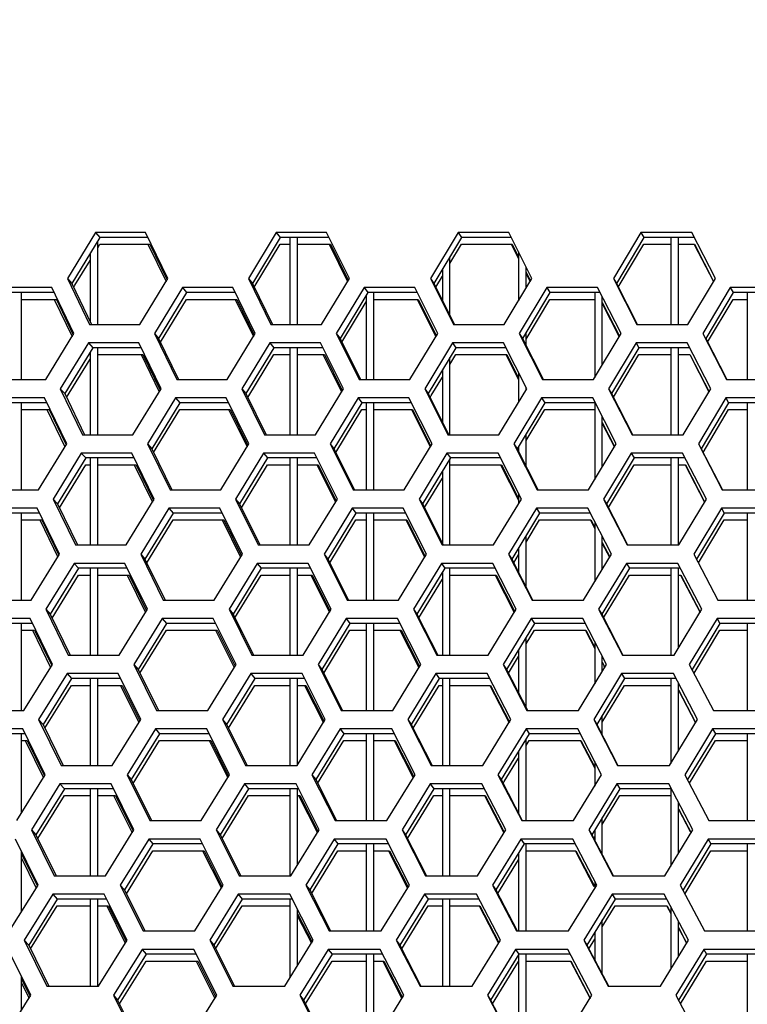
# Model space of a CAD drawing. Header units: millimetres. Extents: x 0 to 420, y 0 to 297.
# Tile 53 of 256: x 114.91 to 118.73, y 90.13 to 95.31. Entities that reach past the tile are written whole.
import ezdxf

# ---------------------------------------------------------------- set-up
doc = ezdxf.new("R2010")
doc.units = ezdxf.units.MM
doc.header["$LTSCALE"] = 23.1
doc.layers.get('0').update_dxf_attribs({"linetype": 'CONTINUOUS'})
doc.layers.add('DIM_PILOTEES', color=7, linetype='CONTINUOUS')
doc.styles.add('TEXTSTYLE_5', font='txt', dxfattribs={"width": 1.142857})
doc.dimstyles.new('DIMSTYLE_4', dxfattribs={"dimtxt": 2.5, "dimasz": 0.1875, "dimexe": 0.125, "dimexo": 0.0625, "dimgap": 1.25, "dimtad": 0, "dimtih": 1, "dimtoh": 1, "dimdsep": 46, "dimtxsty": 'TEXTSTYLE_5', "dimblk": '_FILLED', "dimblk1": '_FILLED', "dimblk2": '_FILLED', "dimcen": 0.09, "dimazin": 2, "dimtfac": 1, "dimtofl": 0, "dimtmove": 0, "dimatfit": 3, "dimldrblk": '_FILLED', "dimfxl": 1, "dimtolj": 1, "dimarcsym": 0})

# ---------------------------------------------------------------- blocks, each defined once
blk = doc.blocks.new('_FILLED')
at = {"color": 0, "linetype": 'BYBLOCK'}
blk.add_solid([(0, 0), (-1, 0.167), (-1, -0.167)], dxfattribs=at)
blk = doc.blocks.new('*D9')
at = {"layer": 'DIM_PILOTEES', "color": 2, "linetype": 'CONTINUOUS'}
for p, q in [((67.0415, 106.0416), (64.0594, 106.0416)), ((64.1844, 106.0416), (64.1844, 83.7884)), ((124.0627, 106.0416), (67.0415, 106.0416)), ((64.1844, 53.2465), (64.1844, 78.7884)), ((67.0415, 53.2465), (64.0594, 53.2465)), ((101.3091, 53.2465), (67.0415, 53.2465))]:
    blk.add_line(p, q, dxfattribs=at)
at = {"layer": 'DIM_PILOTEES', "color": 2, "linetype": 'CONTINUOUS', "xscale": 0.1875, "yscale": 0.1875, "zscale": 0.1875}
for p, rotation in [((64.1844, 106.0416), 90), ((64.1844, 53.2465), 270)]:
    blk.add_blockref('_FILLED', p, dxfattribs=dict(at, rotation=rotation))
at = {"layer": 'DIM_PILOTEES', "color": 2, "linetype": 'CONTINUOUS', "insert": (64.1844, 82.5384), "char_height": 2.5, "width": 8.571429, "attachment_point": 2, "line_spacing_factor": 0.9, "style": 'TEXTSTYLE_5'}
blk.add_mtext('{\\ftxt;\\W0.0001;\\H0.0001;\\~}{\\ftxt;\\W2.2857142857;\\H2.5; }{\\ftxt;\\W0.0001;\\H0.0001;\\~}', dxfattribs=at)

msp = doc.modelspace()

# ---------------------------------------------------------------- linework, layer by layer
at = {"color": 3, "linetype": 'CONTINUOUS'}
for p, q in [((115.3037, 94.1882), (115.1566, 93.9467)), ((115.5668, 94.1882), (115.3037, 94.1882)), ((115.6837, 93.9467), (115.5668, 94.1882)), ((116.253, 94.1882), (116.1067, 93.9467)), ((116.5177, 94.1882), (116.253, 94.1882)), ((116.637, 93.9467), (116.5177, 94.1882)), ((117.2078, 94.1882), (117.0624, 93.9467)), ((117.4739, 94.1882), (117.2078, 94.1882)), ((117.5956, 93.9467), (117.4739, 94.1882)), ((118.1674, 94.1882), (118.0232, 93.9467)), ((118.4348, 94.1882), (118.1674, 94.1882)), ((118.5588, 93.9467), (118.4348, 94.1882)), ((115.5793, 94.1265), (115.674, 93.9308)), ((116.5304, 94.1265), (116.6272, 93.9306)), ((117.4869, 94.1265), (117.5252, 94.0503)), ((118.4484, 94.1258), (118.5489, 93.9301)), ((117.5652, 93.971), (117.5858, 93.9304)), ((115.1566, 93.9467), (115.2726, 93.7053)), ((115.5366, 93.7053), (115.6837, 93.9467)), ((116.1067, 93.9467), (116.2252, 93.7053)), ((116.4908, 93.7053), (116.637, 93.9467)), ((117.0624, 93.9467), (117.1834, 93.7053)), ((117.4504, 93.7053), (117.5956, 93.9467)), ((118.0232, 93.9467), (118.1465, 93.7053)), ((118.4147, 93.7053), (118.5588, 93.9467)), ((115.0745, 93.8984), (114.8117, 93.8984)), ((115.1904, 93.657), (115.0745, 93.8984)), ((115.7599, 93.8984), (115.6129, 93.657)), ((116.0244, 93.8984), (115.7599, 93.8984)), ((116.1428, 93.657), (116.0244, 93.8984)), ((116.7141, 93.8984), (116.568, 93.657)), ((116.9801, 93.8984), (116.7141, 93.8984)), ((117.1009, 93.657), (116.9801, 93.8984)), ((117.6734, 93.8984), (117.5283, 93.657)), ((117.9407, 93.8984), (117.6734, 93.8984)), ((118.0639, 93.657), (117.9407, 93.8984)), ((118.6373, 93.8984), (118.4933, 93.657)), ((118.9058, 93.8984), (118.6373, 93.8984)), ((115.0869, 93.8367), (115.1807, 93.6412)), ((116.0371, 93.8367), (116.1331, 93.6409)), ((116.993, 93.8367), (117.0911, 93.6407)), ((117.9652, 93.8145), (118.054, 93.6405)), ((115.0426, 93.4155), (115.1904, 93.657)), ((115.2726, 93.7053), (115.5366, 93.7053)), ((115.6129, 93.657), (115.7305, 93.4155)), ((115.9959, 93.4155), (116.1428, 93.657)), ((116.2252, 93.7053), (116.4908, 93.7053)), ((116.568, 93.657), (116.688, 93.4155)), ((116.9549, 93.4155), (117.1009, 93.657)), ((117.1834, 93.7053), (117.4504, 93.7053)), ((117.5283, 93.657), (117.6507, 93.4155)), ((117.919, 93.4155), (118.0639, 93.657)), ((118.1465, 93.7053), (118.4147, 93.7053)), ((118.4933, 93.657), (118.618, 93.4155)), ((115.2664, 93.6087), (115.1187, 93.3672)), ((115.5306, 93.6087), (115.2664, 93.6087)), ((115.648, 93.3672), (115.5306, 93.6087)), ((116.2197, 93.6087), (116.0728, 93.3672)), ((116.4855, 93.6087), (116.2197, 93.6087)), ((116.6054, 93.3672), (116.4855, 93.6087)), ((117.1785, 93.6087), (117.0326, 93.3672)), ((117.4458, 93.6087), (117.1785, 93.6087)), ((117.568, 93.3672), (117.4458, 93.6087)), ((118.1423, 93.6087), (117.9974, 93.3672)), ((118.4107, 93.6087), (118.1423, 93.6087)), ((118.5353, 93.3672), (118.4107, 93.6087)), ((115.5431, 93.5469), (115.6383, 93.3513)), ((116.4983, 93.5469), (116.5956, 93.351)), ((117.4588, 93.5469), (117.5252, 93.4157)), ((118.4244, 93.5463), (118.5254, 93.3506)), ((114.7789, 93.4155), (115.0426, 93.4155)), ((115.7305, 93.4155), (115.9959, 93.4155)), ((116.688, 93.4155), (116.9549, 93.4155)), ((117.6507, 93.4155), (117.919, 93.4155)), ((118.618, 93.4155), (118.8874, 93.4155)), ((115.1187, 93.3672), (115.2353, 93.1257)), ((115.5004, 93.1257), (115.648, 93.3672)), ((116.0728, 93.3672), (116.1919, 93.1257)), ((116.4587, 93.1257), (116.6054, 93.3672)), ((117.0326, 93.3672), (117.1541, 93.1257)), ((117.4223, 93.1257), (117.568, 93.3672)), ((117.9974, 93.3672), (118.1213, 93.1257)), ((118.3907, 93.1257), (118.5353, 93.3672)), ((115.0363, 93.3189), (114.7724, 93.3189)), ((115.1527, 93.0774), (115.0363, 93.3189)), ((115.7246, 93.3189), (115.5771, 93.0774)), ((115.9902, 93.3189), (115.7246, 93.3189)), ((116.1092, 93.0774), (115.9902, 93.3189)), ((116.6828, 93.3189), (116.5361, 93.0774)), ((116.9499, 93.3189), (116.6828, 93.3189)), ((117.0713, 93.0774), (116.9499, 93.3189)), ((117.6462, 93.3189), (117.5005, 93.0774)), ((117.9146, 93.3189), (117.6462, 93.3189)), ((118.0384, 93.0774), (117.9146, 93.3189)), ((118.6142, 93.3189), (118.4696, 93.0774)), ((118.8838, 93.3189), (118.6142, 93.3189)), ((115.0487, 93.2572), (115.143, 93.0616)), ((116.003, 93.2572), (116.0994, 93.0614)), ((116.9629, 93.2572), (117.0614, 93.0611)), ((117.9652, 93.1842), (118.0284, 93.0609)), ((115.2353, 93.1257), (115.5004, 93.1257)), ((116.1919, 93.1257), (116.4587, 93.1257)), ((117.1541, 93.1257), (117.4223, 93.1257)), ((118.1213, 93.1257), (118.3907, 93.1257)), ((115.0044, 92.8359), (115.1527, 93.0774)), ((115.5771, 93.0774), (115.6952, 92.8359)), ((115.9617, 92.8359), (116.1092, 93.0774)), ((116.5361, 93.0774), (116.6567, 92.8359)), ((116.9248, 92.8359), (117.0713, 93.0774)), ((117.5005, 93.0774), (117.6235, 92.8359)), ((117.8929, 92.8359), (118.0384, 93.0774)), ((118.4696, 93.0774), (118.5949, 92.8359)), ((115.2291, 93.0291), (115.0808, 92.7876)), ((115.4944, 93.0291), (115.2291, 93.0291)), ((115.6124, 92.7876), (115.4944, 93.0291)), ((116.1864, 93.0291), (116.039, 92.7876)), ((116.4533, 93.0291), (116.1864, 93.0291)), ((116.5738, 92.7876), (116.4533, 93.0291)), ((117.1493, 93.0291), (117.0028, 92.7876)), ((117.4176, 93.0291), (117.1493, 93.0291)), ((117.5405, 92.7876), (117.4176, 93.0291)), ((118.1171, 93.0291), (117.9716, 92.7876)), ((118.3867, 93.0291), (118.1171, 93.0291)), ((118.5118, 92.7876), (118.3867, 93.0291)), ((115.507, 92.9674), (115.6026, 92.7717)), ((116.4662, 92.9674), (116.5639, 92.7715)), ((117.4308, 92.9674), (117.5252, 92.7817)), ((118.4004, 92.9667), (118.5018, 92.771)), ((114.7396, 92.8359), (115.0044, 92.8359)), ((115.6952, 92.8359), (115.9617, 92.8359)), ((116.6567, 92.8359), (116.9248, 92.8359)), ((117.6235, 92.8359), (117.8929, 92.8359)), ((118.5949, 92.8359), (118.8654, 92.8359)), ((115.0808, 92.7876), (115.198, 92.5461)), ((115.4642, 92.5461), (115.6124, 92.7876)), ((116.039, 92.7876), (116.1586, 92.5461)), ((116.4265, 92.5461), (116.5738, 92.7876)), ((117.0028, 92.7876), (117.1249, 92.5461)), ((117.3942, 92.5461), (117.5405, 92.7876)), ((117.9716, 92.7876), (118.0961, 92.5461)), ((118.3666, 92.5461), (118.5118, 92.7876)), ((114.9981, 92.7393), (114.7331, 92.7393)), ((115.1151, 92.4978), (114.9981, 92.7393)), ((115.6893, 92.7393), (115.5412, 92.4978)), ((115.956, 92.7393), (115.6893, 92.7393)), ((116.0756, 92.4978), (115.956, 92.7393)), ((116.6515, 92.7393), (116.5043, 92.4978)), ((116.9198, 92.7393), (116.6515, 92.7393)), ((117.0417, 92.4978), (116.9198, 92.7393)), ((117.619, 92.7393), (117.4727, 92.4978)), ((117.8886, 92.7393), (117.619, 92.7393)), ((118.0128, 92.4978), (117.8886, 92.7393)), ((118.591, 92.7393), (118.4459, 92.4978)), ((118.8617, 92.7393), (118.591, 92.7393)), ((115.0106, 92.6776), (115.1054, 92.482)), ((115.9688, 92.6776), (116.0657, 92.4818)), ((116.9328, 92.6776), (117.0318, 92.4816)), ((117.9025, 92.6764), (117.9252, 92.6321)), ((115.198, 92.5461), (115.4642, 92.5461)), ((116.1586, 92.5461), (116.4265, 92.5461)), ((117.1249, 92.5461), (117.3942, 92.5461)), ((117.9652, 92.5544), (118.0029, 92.4813)), ((118.0961, 92.5461), (118.3666, 92.5461)), ((114.9663, 92.2564), (115.1151, 92.4978)), ((115.5412, 92.4978), (115.6599, 92.2564)), ((115.9276, 92.2564), (116.0756, 92.4978)), ((116.5043, 92.4978), (116.6255, 92.2564)), ((116.8946, 92.2564), (117.0417, 92.4978)), ((117.4727, 92.4978), (117.5963, 92.2564)), ((117.8668, 92.2564), (118.0128, 92.4978)), ((118.4459, 92.4978), (118.5717, 92.2564)), ((115.1918, 92.4495), (115.043, 92.2081)), ((115.4582, 92.4495), (115.1918, 92.4495)), ((115.5767, 92.2081), (115.4582, 92.4495)), ((116.1531, 92.4495), (116.0051, 92.2081)), ((116.4211, 92.4495), (116.1531, 92.4495)), ((116.5422, 92.2081), (116.4211, 92.4495)), ((117.12, 92.4495), (116.973, 92.2081)), ((117.3895, 92.4495), (117.12, 92.4495)), ((117.5129, 92.2081), (117.3895, 92.4495)), ((118.0919, 92.4495), (117.9459, 92.2081)), ((118.3626, 92.4495), (118.0919, 92.4495)), ((118.4883, 92.2081), (118.3626, 92.4495)), ((115.4709, 92.3878), (115.567, 92.1921)), ((116.4341, 92.3878), (116.5323, 92.1919)), ((117.4027, 92.3878), (117.5029, 92.1917)), ((118.3764, 92.3872), (118.4783, 92.1914)), ((114.7003, 92.2564), (114.9663, 92.2564)), ((115.043, 92.2081), (115.1607, 91.9666)), ((115.428, 91.9666), (115.5767, 92.2081)), ((115.6599, 92.2564), (115.9276, 92.2564)), ((116.0051, 92.2081), (116.1253, 91.9666)), ((116.3943, 91.9666), (116.5422, 92.2081)), ((116.6255, 92.2564), (116.8946, 92.2564)), ((116.973, 92.2081), (117.0956, 91.9666)), ((117.3661, 91.9666), (117.5129, 92.2081)), ((117.5963, 92.2564), (117.8668, 92.2564)), ((117.9459, 92.2081), (118.0709, 91.9666)), ((118.3426, 91.9666), (118.4883, 92.2081)), ((118.5717, 92.2564), (118.8434, 92.2564)), ((114.9599, 92.1598), (114.6938, 92.1598)), ((115.0774, 91.9183), (114.9599, 92.1598)), ((115.654, 92.1598), (115.5054, 91.9183)), ((115.9219, 92.1598), (115.654, 92.1598)), ((116.0419, 91.9183), (115.9219, 92.1598)), ((116.6202, 92.1598), (116.4725, 91.9183)), ((116.8896, 92.1598), (116.6202, 92.1598)), ((117.0121, 91.9183), (116.8896, 92.1598)), ((117.5917, 92.1598), (117.4449, 91.9183)), ((117.8625, 92.1598), (117.5917, 92.1598)), ((117.9873, 91.9183), (117.8625, 92.1598)), ((118.5679, 92.1598), (118.4221, 91.9183)), ((118.8397, 92.1598), (118.5679, 92.1598)), ((114.9725, 92.0981), (115.0677, 91.9025)), ((115.9347, 92.0981), (116.0321, 91.9022)), ((116.9027, 92.0981), (117.0022, 91.902)), ((117.8764, 92.0969), (117.9252, 92.0024)), ((115.1607, 91.9666), (115.428, 91.9666)), ((116.1253, 91.9666), (116.3943, 91.9666)), ((117.0956, 91.9666), (117.3661, 91.9666)), ((118.0709, 91.9666), (118.3426, 91.9666)), ((114.9281, 91.6768), (115.0774, 91.9183)), ((115.5054, 91.9183), (115.6246, 91.6768)), ((115.8934, 91.6768), (116.0419, 91.9183)), ((116.4725, 91.9183), (116.5942, 91.6768)), ((116.8645, 91.6768), (117.0121, 91.9183)), ((117.4449, 91.9183), (117.5691, 91.6768)), ((117.8407, 91.6768), (117.9873, 91.9183)), ((117.9727, 91.9107), (117.9773, 91.9018)), ((118.4221, 91.9183), (118.5486, 91.6768)), ((115.1545, 91.87), (115.0051, 91.6285)), ((115.422, 91.87), (115.1545, 91.87)), ((115.5411, 91.6285), (115.422, 91.87)), ((116.1198, 91.87), (115.9713, 91.6285)), ((116.389, 91.87), (116.1198, 91.87)), ((116.5105, 91.6285), (116.389, 91.87)), ((117.0908, 91.87), (116.9432, 91.6285)), ((117.3614, 91.87), (117.0908, 91.87)), ((117.4853, 91.6285), (117.3614, 91.87)), ((118.0667, 91.87), (117.9201, 91.6285)), ((118.3385, 91.87), (118.0667, 91.87)), ((118.4648, 91.6285), (118.3385, 91.87)), ((115.4348, 91.8083), (115.5313, 91.6126)), ((116.402, 91.8083), (116.5006, 91.6123)), ((117.3746, 91.8083), (117.4753, 91.6121)), ((118.3652, 91.783), (118.4547, 91.6119)), ((114.661, 91.6768), (114.9281, 91.6768)), ((115.6246, 91.6768), (115.8934, 91.6768)), ((116.5942, 91.6768), (116.8645, 91.6768)), ((117.5691, 91.6768), (117.8407, 91.6768)), ((118.5486, 91.6768), (118.8214, 91.6768)), ((115.0051, 91.6285), (115.1234, 91.387)), ((115.3919, 91.387), (115.5411, 91.6285)), ((115.9713, 91.6285), (116.0921, 91.387)), ((116.3622, 91.387), (116.5105, 91.6285)), ((116.9432, 91.6285), (117.0664, 91.387)), ((117.3379, 91.387), (117.4853, 91.6285)), ((117.9201, 91.6285), (118.0457, 91.387)), ((118.3185, 91.387), (118.4648, 91.6285)), ((114.9217, 91.5802), (114.6545, 91.5802)), ((115.0398, 91.3387), (114.9217, 91.5802)), ((115.6187, 91.5802), (115.4695, 91.3387)), ((115.8877, 91.5802), (115.6187, 91.5802)), ((116.0083, 91.3387), (115.8877, 91.5802)), ((116.589, 91.5802), (116.4406, 91.3387)), ((116.8595, 91.5802), (116.589, 91.5802)), ((116.9825, 91.3387), (116.8595, 91.5802)), ((117.5645, 91.5802), (117.4172, 91.3387)), ((117.8364, 91.5802), (117.5645, 91.5802)), ((117.9618, 91.3387), (117.8364, 91.5802)), ((118.5447, 91.5802), (118.3984, 91.3387)), ((118.8177, 91.5802), (118.5447, 91.5802)), ((114.9343, 91.5185), (115.03, 91.3229)), ((115.9006, 91.5185), (115.9984, 91.3227)), ((116.8726, 91.5185), (116.9725, 91.3224)), ((117.8504, 91.5173), (117.9252, 91.3731)), ((115.1234, 91.387), (115.3919, 91.387)), ((116.0921, 91.387), (116.3622, 91.387)), ((117.0664, 91.387), (117.3379, 91.387)), ((118.0457, 91.387), (118.3185, 91.387)), ((114.8899, 91.0973), (115.0398, 91.3387)), ((115.4695, 91.3387), (115.5893, 91.0973)), ((115.8592, 91.0973), (116.0083, 91.3387)), ((116.4406, 91.3387), (116.5629, 91.0973)), ((116.8343, 91.0973), (116.9825, 91.3387)), ((117.4172, 91.3387), (117.5418, 91.0973)), ((117.8146, 91.0973), (117.9618, 91.3387)), ((118.3984, 91.3387), (118.5254, 91.0973)), ((115.1172, 91.2904), (114.9673, 91.049)), ((115.3858, 91.2904), (115.1172, 91.2904)), ((115.5055, 91.049), (115.3858, 91.2904)), ((116.0865, 91.2904), (115.9374, 91.049)), ((116.3568, 91.2904), (116.0865, 91.2904)), ((116.4789, 91.049), (116.3568, 91.2904)), ((117.0615, 91.2904), (116.9134, 91.049)), ((117.3332, 91.2904), (117.0615, 91.2904)), ((117.4578, 91.049), (117.3332, 91.2904)), ((118.0415, 91.2904), (117.8944, 91.049)), ((118.3145, 91.2904), (118.0415, 91.2904)), ((118.4413, 91.049), (118.3145, 91.2904)), ((115.3986, 91.2287), (115.4956, 91.033)), ((116.3699, 91.2287), (116.469, 91.0328)), ((117.3466, 91.2287), (117.4477, 91.0326)), ((118.3652, 91.1578), (118.4265, 91.0412)), ((115.5893, 91.0973), (115.8592, 91.0973)), ((116.5629, 91.0973), (116.8343, 91.0973)), ((117.5418, 91.0973), (117.8146, 91.0973)), ((118.5254, 91.0973), (118.7993, 91.0973)), ((114.9673, 91.049), (115.0861, 90.8075)), ((115.3557, 90.8075), (115.5055, 91.049)), ((115.9374, 91.049), (116.0588, 90.8075)), ((116.33, 90.8075), (116.4789, 91.049)), ((116.9134, 91.049), (117.0371, 90.8075)), ((117.3098, 90.8075), (117.4578, 91.049)), ((117.8944, 91.049), (118.0205, 90.8075)), ((118.2944, 90.8075), (118.4413, 91.049)), ((115.0022, 90.7592), (114.8835, 91.0007)), ((115.5834, 91.0007), (115.4336, 90.7592)), ((115.8535, 91.0007), (115.5834, 91.0007)), ((115.9747, 90.7592), (115.8535, 91.0007)), ((116.5577, 91.0007), (116.4088, 90.7592)), ((116.8293, 91.0007), (116.5577, 91.0007)), ((116.9529, 90.7592), (116.8293, 91.0007)), ((117.5373, 91.0007), (117.3894, 90.7592)), ((117.8103, 91.0007), (117.5373, 91.0007)), ((117.9362, 90.7592), (117.8103, 91.0007)), ((118.5215, 91.0007), (118.3747, 90.7592)), ((118.7957, 91.0007), (118.5215, 91.0007)), ((115.8665, 90.9389), (115.9647, 90.7431)), ((116.8425, 90.9389), (116.9429, 90.7429)), ((117.8243, 90.9378), (117.9215, 90.7515)), ((114.9152, 90.9001), (114.9923, 90.7434)), ((114.8517, 90.5177), (115.0022, 90.7592)), ((115.0861, 90.8075), (115.3557, 90.8075)), ((115.4336, 90.7592), (115.554, 90.5177)), ((115.825, 90.5177), (115.9747, 90.7592)), ((116.0588, 90.8075), (116.33, 90.8075)), ((116.4088, 90.7592), (116.5316, 90.5177)), ((116.8042, 90.5177), (116.9529, 90.7592)), ((117.0371, 90.8075), (117.3098, 90.8075)), ((117.3894, 90.7592), (117.5146, 90.5177)), ((117.7885, 90.5177), (117.9362, 90.7592)), ((118.0205, 90.8075), (118.2944, 90.8075)), ((118.3747, 90.7592), (118.5022, 90.5177)), ((115.0799, 90.7109), (114.9294, 90.4694)), ((115.3496, 90.7109), (115.0799, 90.7109)), ((115.4698, 90.4694), (115.3496, 90.7109)), ((116.0532, 90.7109), (115.9036, 90.4694)), ((116.3246, 90.7109), (116.0532, 90.7109)), ((116.4473, 90.4694), (116.3246, 90.7109)), ((117.0323, 90.7109), (116.8835, 90.4694)), ((117.3051, 90.7109), (117.0323, 90.7109)), ((117.4302, 90.4694), (117.3051, 90.7109)), ((118.0163, 90.7109), (117.8686, 90.4694)), ((118.2904, 90.7109), (118.0163, 90.7109)), ((118.4178, 90.4694), (118.2904, 90.7109)), ((115.3625, 90.6492), (115.4599, 90.4535)), ((117.3185, 90.6492), (117.4201, 90.453)), ((118.3043, 90.6486), (118.3252, 90.6089)), ((116.3652, 90.595), (116.4373, 90.4532)), ((115.554, 90.5177), (115.825, 90.5177)), ((116.5316, 90.5177), (116.8042, 90.5177)), ((117.5146, 90.5177), (117.7885, 90.5177)), ((118.3652, 90.5331), (118.403, 90.4616)), ((118.5022, 90.5177), (118.7773, 90.5177)), ((114.9294, 90.4694), (115.0488, 90.2279)), ((115.3195, 90.2279), (115.4698, 90.4694)), ((115.9036, 90.4694), (116.0255, 90.2279)), ((116.2978, 90.2279), (116.4473, 90.4694)), ((116.8835, 90.4694), (117.0079, 90.2279)), ((117.2817, 90.2279), (117.4302, 90.4694)), ((117.8686, 90.4694), (117.9953, 90.2279)), ((118.2704, 90.2279), (118.4178, 90.4694)), ((114.9645, 90.1796), (114.8453, 90.4211)), ((115.5481, 90.4211), (115.3978, 90.1796)), ((115.8193, 90.4211), (115.5481, 90.4211)), ((115.9411, 90.1796), (115.8193, 90.4211)), ((116.5264, 90.4211), (116.377, 90.1796)), ((116.7992, 90.4211), (116.5264, 90.4211)), ((116.9233, 90.1796), (116.7992, 90.4211)), ((117.5101, 90.4211), (117.3616, 90.1796)), ((117.7842, 90.4211), (117.5101, 90.4211)), ((117.9107, 90.1796), (117.7842, 90.4211)), ((118.4984, 90.4211), (118.351, 90.1796)), ((118.7736, 90.4211), (118.4984, 90.4211)), ((115.8323, 90.3594), (115.9311, 90.1636)), ((116.8124, 90.3594), (116.9133, 90.1633)), ((117.7983, 90.3583), (117.9006, 90.1631)), ((114.9152, 90.2435), (114.9546, 90.1638)), ((115.0488, 90.2279), (115.3195, 90.2279)), ((116.0255, 90.2279), (116.2978, 90.2279)), ((117.0079, 90.2279), (117.2817, 90.2279)), ((117.9953, 90.2279), (118.2704, 90.2279)), ((114.8135, 89.9381), (114.9645, 90.1796)), ((115.3978, 90.1796), (115.5187, 89.9381)), ((115.7908, 89.9381), (115.9411, 90.1796)), ((116.377, 90.1796), (116.5004, 89.9381)), ((116.774, 89.9381), (116.9233, 90.1796)), ((117.3616, 90.1796), (117.4874, 89.9381)), ((117.7624, 89.9381), (117.9107, 90.1796)), ((118.351, 90.1796), (118.4791, 89.9381))]:
    msp.add_line(p, q, dxfattribs=at)
at = {"color": 7, "linetype": 'CONTINUOUS'}
for p, q in [((115.3037, 94.1882), (115.3269, 94.1623)), ((116.253, 94.1882), (116.2737, 94.1623)), ((117.2078, 94.1882), (117.226, 94.1623)), ((118.1674, 94.1882), (118.1831, 94.1623)), ((115.3269, 94.1623), (115.1801, 93.9209)), ((115.3152, 93.7053), (115.3152, 94.1431)), ((115.3152, 94.1073), (115.3269, 94.1265)), ((115.5793, 94.1623), (115.3269, 94.1623)), ((115.3269, 94.1265), (115.5893, 94.1265)), ((115.5893, 94.1265), (115.6794, 93.9397)), ((116.2737, 94.1623), (116.1277, 93.9209)), ((116.1374, 93.901), (116.2737, 94.1265)), ((116.5304, 94.1623), (116.2737, 94.1623)), ((116.2737, 94.1265), (116.3252, 94.1265)), ((116.3252, 93.7053), (116.3252, 94.1623)), ((116.3652, 93.7053), (116.3652, 94.1623)), ((116.3652, 94.1265), (116.5377, 94.1265)), ((116.5377, 94.1265), (116.631, 93.9369)), ((117.226, 94.1623), (117.081, 93.9209)), ((117.1652, 94.0253), (117.226, 94.1265)), ((117.4869, 94.1623), (117.226, 94.1623)), ((117.226, 94.1265), (117.4914, 94.1265)), ((117.4914, 94.1265), (117.5252, 94.059)), ((118.1831, 94.1623), (118.0392, 93.9209)), ((118.049, 93.9015), (118.1831, 94.1265)), ((118.4481, 94.1623), (118.1831, 94.1623)), ((118.1831, 94.1265), (118.3252, 94.1265)), ((118.3252, 94.1623), (118.3252, 93.7053)), ((118.3652, 93.7053), (118.3652, 94.1623)), ((118.3652, 94.1265), (118.4498, 94.1265)), ((118.4498, 94.1265), (118.5497, 93.9314)), ((115.2752, 94.0773), (115.2752, 93.7222)), ((117.5252, 94.0862), (117.5252, 93.8296)), ((115.196, 93.9112), (115.2752, 94.0415)), ((117.1652, 93.752), (117.1652, 94.0611)), ((117.1252, 93.9945), (117.1252, 93.8321)), ((117.5652, 93.8962), (117.5652, 94.0069)), ((117.5652, 93.9794), (117.588, 93.9341)), ((115.1566, 93.9467), (115.1801, 93.9209)), ((115.1801, 93.9209), (115.2834, 93.7053)), ((116.1067, 93.9467), (116.1277, 93.9209)), ((116.1277, 93.9209), (116.2332, 93.7053)), ((117.0624, 93.9467), (117.081, 93.9209)), ((117.081, 93.9209), (117.1886, 93.7053)), ((117.0907, 93.9013), (117.1252, 93.9587)), ((118.0232, 93.9467), (118.0392, 93.9209)), ((118.0392, 93.9209), (118.1484, 93.7063)), ((115.0869, 93.8726), (114.8361, 93.8726)), ((114.9152, 93.4155), (114.9152, 93.8726)), ((115.1897, 93.9008), (115.196, 93.9112)), ((115.7819, 93.8726), (115.6352, 93.6311)), ((115.7599, 93.8984), (115.7819, 93.8726)), ((116.0371, 93.8726), (115.7819, 93.8726)), ((116.7335, 93.8726), (116.5878, 93.6311)), ((116.7141, 93.8984), (116.7335, 93.8726)), ((116.993, 93.8726), (116.7335, 93.8726)), ((116.7652, 93.4155), (116.7652, 93.8726)), ((117.6904, 93.8726), (117.5456, 93.6311)), ((117.6734, 93.8984), (117.6904, 93.8726)), ((117.9539, 93.8726), (117.6904, 93.8726)), ((117.9252, 93.8726), (117.9252, 93.4259)), ((118.6517, 93.8726), (118.5081, 93.6311)), ((118.6373, 93.8984), (118.6517, 93.8726)), ((118.9195, 93.8726), (118.6517, 93.8726)), ((118.7252, 93.8726), (118.7252, 93.4155)), ((114.9152, 93.8367), (115.0982, 93.8367)), ((115.0982, 93.8367), (115.1869, 93.6513)), ((115.6449, 93.6111), (115.7819, 93.8367)), ((115.7819, 93.8367), (116.0457, 93.8367)), ((116.0457, 93.8367), (116.1377, 93.6485)), ((116.5975, 93.6114), (116.7252, 93.823)), ((116.7252, 93.8588), (116.7252, 93.4155)), ((116.7652, 93.8367), (116.9988, 93.8367)), ((116.9988, 93.8367), (117.0941, 93.6457)), ((117.5652, 93.628), (117.6904, 93.8367)), ((117.6904, 93.8367), (117.9252, 93.8367)), ((117.9652, 93.4925), (117.9652, 93.8503)), ((117.9652, 93.8205), (118.0555, 93.6429)), ((118.518, 93.6118), (118.6517, 93.8367)), ((118.6517, 93.8367), (118.7252, 93.8367)), ((116.2317, 93.7084), (116.2332, 93.7053)), ((115.6129, 93.657), (115.6352, 93.6311)), ((116.568, 93.657), (116.5878, 93.6311)), ((117.5283, 93.657), (117.5456, 93.6311)), ((117.5652, 93.5921), (117.5652, 93.6638)), ((115.2664, 93.6087), (115.2896, 93.5828)), ((115.6352, 93.6311), (115.7399, 93.4155)), ((116.2197, 93.6087), (116.2404, 93.5828)), ((116.5878, 93.6311), (116.6946, 93.4155)), ((117.1785, 93.6087), (117.1967, 93.5828)), ((117.5456, 93.6311), (117.6538, 93.417)), ((118.1423, 93.6087), (118.1579, 93.5828)), ((118.5081, 93.6311), (118.6189, 93.4159)), ((115.2896, 93.5828), (115.1422, 93.3413)), ((115.2752, 93.5592), (115.2752, 93.1257)), ((115.5431, 93.5828), (115.2896, 93.5828)), ((115.3152, 93.1257), (115.3152, 93.5828)), ((116.2404, 93.5828), (116.0939, 93.3413)), ((116.4983, 93.5828), (116.2404, 93.5828)), ((116.3252, 93.1257), (116.3252, 93.5828)), ((116.3652, 93.1257), (116.3652, 93.5828)), ((117.1967, 93.5828), (117.0512, 93.3413)), ((117.4588, 93.5828), (117.1967, 93.5828)), ((118.1579, 93.5828), (118.0134, 93.3413)), ((118.4241, 93.5828), (118.1579, 93.5828)), ((118.3252, 93.5828), (118.3252, 93.1257)), ((118.3652, 93.1257), (118.3652, 93.5828)), ((115.1519, 93.3212), (115.2752, 93.5234)), ((115.3152, 93.5469), (115.5531, 93.5469)), ((115.5531, 93.5469), (115.6437, 93.3601)), ((116.1036, 93.3215), (116.2404, 93.5469)), ((116.2404, 93.5469), (116.3252, 93.5469)), ((116.3652, 93.5469), (116.5055, 93.5469)), ((116.5055, 93.5469), (116.5994, 93.3573)), ((117.1652, 93.4947), (117.1967, 93.5469)), ((117.1652, 93.1257), (117.1652, 93.5305)), ((117.1967, 93.5469), (117.4632, 93.5469)), ((117.4632, 93.5469), (117.5252, 93.424)), ((118.0233, 93.322), (118.1579, 93.5469)), ((118.1579, 93.5469), (118.3252, 93.5469)), ((118.3652, 93.5469), (118.4257, 93.5469)), ((118.4257, 93.5469), (118.5261, 93.3517)), ((117.1252, 93.4641), (117.1252, 93.1935)), ((117.5252, 93.4516), (117.5252, 93.2962)), ((117.067, 93.3317), (117.1252, 93.4283)), ((115.1187, 93.3672), (115.1422, 93.3413)), ((116.0728, 93.3672), (116.0939, 93.3413)), ((117.0326, 93.3672), (117.0512, 93.3413)), ((117.5652, 93.3626), (117.5652, 93.3727)), ((117.9974, 93.3672), (118.0134, 93.3413)), ((115.1422, 93.3413), (115.246, 93.1257)), ((115.7246, 93.3189), (115.7466, 93.293)), ((116.0939, 93.3413), (116.1999, 93.1257)), ((116.6828, 93.3189), (116.7022, 93.293)), ((117.0512, 93.3413), (117.1593, 93.1257)), ((117.061, 93.3217), (117.067, 93.3317)), ((117.6462, 93.3189), (117.6631, 93.293)), ((118.0134, 93.3413), (118.1232, 93.1267)), ((118.6142, 93.3189), (118.6286, 93.293)), ((115.0487, 93.293), (114.7968, 93.293)), ((114.9152, 92.8359), (114.9152, 93.293)), ((114.9152, 93.2572), (115.06, 93.2572)), ((115.06, 93.2572), (115.1492, 93.0716)), ((115.7466, 93.293), (115.5994, 93.0515)), ((115.6091, 93.0316), (115.7466, 93.2572)), ((116.003, 93.293), (115.7466, 93.293)), ((115.7466, 93.2572), (116.0115, 93.2572)), ((116.0115, 93.2572), (116.1039, 93.0688)), ((116.7022, 93.293), (116.5559, 93.0515)), ((116.5657, 93.0318), (116.7022, 93.2572)), ((116.9629, 93.293), (116.7022, 93.293)), ((116.7022, 93.2572), (116.7252, 93.2572)), ((116.7252, 93.293), (116.7252, 92.8359)), ((116.7652, 92.8359), (116.7652, 93.293)), ((116.7652, 93.2572), (116.9687, 93.2572)), ((116.9687, 93.2572), (117.0644, 93.0661)), ((117.6631, 93.293), (117.5178, 93.0515)), ((117.5652, 93.0944), (117.6631, 93.2572)), ((117.9279, 93.293), (117.6631, 93.293)), ((117.6631, 93.2572), (117.9252, 93.2572)), ((117.9252, 93.293), (117.9252, 92.8895)), ((118.6286, 93.293), (118.4844, 93.0515)), ((118.4943, 93.0323), (118.6286, 93.2572)), ((118.8975, 93.293), (118.6286, 93.293)), ((118.6286, 93.2572), (118.7252, 93.2572)), ((118.7252, 93.293), (118.7252, 92.8359)), ((117.9652, 92.9559), (117.9652, 93.22)), ((117.9652, 93.1898), (118.0299, 93.0633)), ((115.244, 93.1299), (115.246, 93.1257)), ((117.5652, 92.958), (117.5652, 93.1303)), ((115.5771, 93.0774), (115.5994, 93.0515)), ((115.5994, 93.0515), (115.7045, 92.8359)), ((116.5361, 93.0774), (116.5559, 93.0515)), ((116.5559, 93.0515), (116.6633, 92.8359)), ((117.5005, 93.0774), (117.5178, 93.0515)), ((117.5178, 93.0515), (117.6265, 92.8374)), ((117.5252, 93.0638), (117.5252, 93.0369)), ((118.4844, 93.0515), (118.5957, 92.8363)), ((115.2523, 93.0032), (115.1044, 92.7617)), ((115.2291, 93.0291), (115.2523, 93.0032)), ((115.507, 93.0032), (115.2523, 93.0032)), ((115.2752, 93.0032), (115.2752, 92.5461)), ((115.3152, 92.5461), (115.3152, 93.0032)), ((116.2071, 93.0032), (116.06, 92.7617)), ((116.1864, 93.0291), (116.2071, 93.0032)), ((116.4662, 93.0032), (116.2071, 93.0032)), ((116.3252, 92.5461), (116.3252, 93.0032)), ((116.3652, 92.5461), (116.3652, 93.0032)), ((117.1675, 93.0032), (117.0213, 92.7617)), ((117.1493, 93.0291), (117.1675, 93.0032)), ((117.1652, 92.5461), (117.1652, 92.9996)), ((117.4308, 93.0032), (117.1675, 93.0032)), ((118.1327, 93.0032), (117.9877, 92.7617)), ((118.1171, 93.0291), (118.1327, 93.0032)), ((118.4001, 93.0032), (118.1327, 93.0032)), ((118.3252, 93.0032), (118.3252, 92.5461)), ((118.3652, 92.5461), (118.3652, 93.0032)), ((115.1141, 92.7417), (115.2523, 92.9674)), ((115.2523, 92.9674), (115.2752, 92.9674)), ((115.3152, 92.9674), (115.5169, 92.9674)), ((115.5169, 92.9674), (115.608, 92.7804)), ((116.0698, 92.7419), (116.2071, 92.9674)), ((116.2071, 92.9674), (116.3252, 92.9674)), ((116.3652, 92.9674), (116.4733, 92.9674)), ((116.4733, 92.9674), (116.5677, 92.7776)), ((117.1252, 92.9334), (117.1252, 92.5556)), ((117.1675, 92.9674), (117.4351, 92.9674)), ((117.4351, 92.9674), (117.5252, 92.7896)), ((117.9976, 92.7424), (118.1327, 92.9674)), ((118.1327, 92.9674), (118.3252, 92.9674)), ((118.3652, 92.9674), (118.4016, 92.9674)), ((118.4016, 92.9674), (118.5025, 92.7721)), ((117.0372, 92.7521), (117.1252, 92.8976)), ((115.0808, 92.7876), (115.1044, 92.7617)), ((116.039, 92.7876), (116.06, 92.7617)), ((117.0028, 92.7876), (117.0213, 92.7617)), ((117.5252, 92.8175), (117.5252, 92.7625)), ((117.9716, 92.7876), (117.9877, 92.7617)), ((115.1044, 92.7617), (115.2087, 92.5461)), ((115.6893, 92.7393), (115.7113, 92.7134)), ((116.06, 92.7617), (116.1665, 92.5461)), ((116.6515, 92.7393), (116.671, 92.7134)), ((117.0213, 92.7617), (117.13, 92.5461)), ((117.0312, 92.7422), (117.0372, 92.7521)), ((117.619, 92.7393), (117.6359, 92.7134)), ((117.9877, 92.7617), (118.0979, 92.5471)), ((118.591, 92.7393), (118.6054, 92.7134)), ((115.0106, 92.7134), (114.7575, 92.7134)), ((114.9152, 92.2564), (114.9152, 92.7134)), ((114.9152, 92.6776), (115.0218, 92.6776)), ((115.0218, 92.6776), (115.1115, 92.492)), ((115.7113, 92.7134), (115.5635, 92.472)), ((115.5733, 92.452), (115.7113, 92.6776)), ((115.9688, 92.7134), (115.7113, 92.7134)), ((115.7113, 92.6776), (115.9773, 92.6776)), ((115.9773, 92.6776), (116.0703, 92.4892)), ((116.671, 92.7134), (116.5241, 92.472)), ((116.5339, 92.4523), (116.671, 92.6776)), ((116.9328, 92.7134), (116.671, 92.7134)), ((116.671, 92.6776), (116.7252, 92.6776)), ((116.7252, 92.7134), (116.7252, 92.2564)), ((116.7652, 92.2564), (116.7652, 92.7134)), ((116.7652, 92.6776), (116.9385, 92.6776)), ((116.9385, 92.6776), (117.0347, 92.4864)), ((117.6359, 92.7134), (117.49, 92.472)), ((117.5652, 92.5606), (117.6359, 92.6776)), ((117.9018, 92.7134), (117.6359, 92.7134)), ((117.6359, 92.6776), (117.9048, 92.6776)), ((117.9048, 92.6776), (117.9253, 92.6377)), ((118.6054, 92.7134), (118.4606, 92.472)), ((118.4706, 92.4527), (118.6054, 92.6776)), ((118.8754, 92.7134), (118.6054, 92.7134)), ((118.6054, 92.6776), (118.7252, 92.6776)), ((118.7252, 92.7134), (118.7252, 92.2564)), ((117.9252, 92.6679), (117.9252, 92.3529)), ((117.5652, 92.3244), (117.5652, 92.5964)), ((117.9652, 92.4191), (117.9652, 92.5902)), ((117.5252, 92.5302), (117.5252, 92.4028)), ((117.9652, 92.5597), (118.0043, 92.4837)), ((115.5412, 92.4978), (115.5635, 92.472)), ((115.5635, 92.472), (115.6692, 92.2564)), ((116.5043, 92.4978), (116.5241, 92.472)), ((116.5241, 92.472), (116.6319, 92.2564)), ((117.4727, 92.4978), (117.49, 92.472)), ((117.49, 92.472), (117.5992, 92.2579)), ((117.4999, 92.4525), (117.5252, 92.4944)), ((115.215, 92.4237), (115.0665, 92.1822)), ((115.1918, 92.4495), (115.215, 92.4237)), ((115.4709, 92.4237), (115.215, 92.4237)), ((115.2752, 92.4237), (115.2752, 91.9666)), ((115.3152, 91.9666), (115.3152, 92.4237)), ((116.1738, 92.4237), (116.0262, 92.1822)), ((116.1531, 92.4495), (116.1738, 92.4237)), ((116.4341, 92.4237), (116.1738, 92.4237)), ((116.3252, 91.9666), (116.3252, 92.4237)), ((116.3652, 91.9666), (116.3652, 92.4237)), ((117.1382, 92.4237), (116.9915, 92.1822)), ((117.12, 92.4495), (117.1382, 92.4237)), ((117.4027, 92.4237), (117.1382, 92.4237)), ((117.1652, 91.9666), (117.1652, 92.4237)), ((118.1075, 92.4237), (117.9619, 92.1822)), ((118.0919, 92.4495), (118.1075, 92.4237)), ((118.3761, 92.4237), (118.1075, 92.4237)), ((118.3252, 92.4237), (118.3252, 91.9666)), ((118.3652, 92.0041), (118.3652, 92.4237)), ((115.0762, 92.1622), (115.215, 92.3878)), ((115.215, 92.3878), (115.2752, 92.3878)), ((115.3152, 92.3878), (115.4807, 92.3878)), ((115.4807, 92.3878), (115.5722, 92.2007)), ((116.036, 92.1624), (116.1738, 92.3878)), ((116.1738, 92.3878), (116.3252, 92.3878)), ((116.3652, 92.3878), (116.4411, 92.3878)), ((116.4411, 92.3878), (116.536, 92.198)), ((117.0014, 92.1626), (117.1252, 92.3665)), ((117.1252, 92.4023), (117.1252, 91.9666)), ((117.1652, 92.3878), (117.407, 92.3878)), ((117.407, 92.3878), (117.5051, 92.1952)), ((117.9719, 92.1629), (118.1075, 92.3878)), ((118.1075, 92.3878), (118.3252, 92.3878)), ((118.3652, 92.3878), (118.3776, 92.3878)), ((118.3776, 92.3878), (118.4789, 92.1925)), ((115.043, 92.2081), (115.0665, 92.1822)), ((116.0051, 92.2081), (116.0262, 92.1822)), ((116.973, 92.2081), (116.9915, 92.1822)), ((117.9459, 92.2081), (117.9619, 92.1822)), ((115.0665, 92.1822), (115.1713, 91.9666)), ((115.654, 92.1598), (115.676, 92.1339)), ((116.0262, 92.1822), (116.1332, 91.9666)), ((116.6202, 92.1598), (116.6397, 92.1339)), ((116.9915, 92.1822), (117.1007, 91.9666)), ((117.5917, 92.1598), (117.6087, 92.1339)), ((117.9619, 92.1822), (118.0727, 91.9675)), ((117.9652, 92.1757), (117.9652, 92.1877)), ((118.5679, 92.1598), (118.5823, 92.1339)), ((114.9725, 92.1339), (114.7182, 92.1339)), ((114.9152, 91.6768), (114.9152, 92.1339)), ((115.676, 92.1339), (115.5277, 91.8924)), ((115.9347, 92.1339), (115.676, 92.1339)), ((116.6397, 92.1339), (116.4923, 91.8924)), ((116.9027, 92.1339), (116.6397, 92.1339)), ((116.7252, 92.1339), (116.7252, 91.6768)), ((116.7652, 91.6768), (116.7652, 92.1339)), ((117.6087, 92.1339), (117.4622, 91.8924)), ((117.8758, 92.1339), (117.6087, 92.1339)), ((118.5823, 92.1339), (118.4369, 91.8924)), ((118.8534, 92.1339), (118.5823, 92.1339)), ((118.7252, 92.1339), (118.7252, 91.6768)), ((114.9152, 92.0981), (114.9836, 92.0981)), ((114.9836, 92.0981), (115.0738, 91.9123)), ((115.5374, 91.8725), (115.676, 92.0981)), ((115.676, 92.0981), (115.9431, 92.0981)), ((115.9431, 92.0981), (116.0366, 91.9095)), ((116.5021, 91.8727), (116.6397, 92.0981)), ((116.6397, 92.0981), (116.7252, 92.0981)), ((116.7652, 92.0981), (116.9084, 92.0981)), ((116.9084, 92.0981), (117.0051, 91.9068)), ((117.5652, 92.0264), (117.6087, 92.0981)), ((117.5652, 91.6913), (117.5652, 92.0622)), ((117.6087, 92.0981), (117.8787, 92.0981)), ((117.8787, 92.0981), (117.9252, 92.0076)), ((118.4469, 91.8732), (118.5823, 92.0981)), ((118.5823, 92.0981), (118.7252, 92.0981)), ((117.9252, 92.0382), (117.9252, 91.816)), ((116.1316, 91.9697), (116.1332, 91.9666)), ((117.4722, 91.873), (117.5252, 91.9604)), ((117.5252, 91.9962), (117.5252, 91.7693)), ((117.9652, 91.8819), (117.9652, 91.9609)), ((115.5054, 91.9183), (115.5277, 91.8924)), ((116.4725, 91.9183), (116.4923, 91.8924)), ((117.4449, 91.9183), (117.4622, 91.8924)), ((117.9652, 91.9301), (117.9787, 91.9041)), ((115.1545, 91.87), (115.1777, 91.8441)), ((115.5277, 91.8924), (115.6338, 91.6768)), ((116.1198, 91.87), (116.1405, 91.8441)), ((116.4923, 91.8924), (116.6006, 91.6768)), ((117.0908, 91.87), (117.1089, 91.8441)), ((117.4622, 91.8924), (117.572, 91.6783)), ((118.0667, 91.87), (118.0823, 91.8441)), ((115.1777, 91.8441), (115.0287, 91.6026)), ((115.0384, 91.5826), (115.1777, 91.8083)), ((115.4348, 91.8441), (115.1777, 91.8441)), ((115.1777, 91.8083), (115.2752, 91.8083)), ((115.2752, 91.8441), (115.2752, 91.387)), ((115.3152, 91.387), (115.3152, 91.8441)), ((115.3152, 91.8083), (115.4445, 91.8083)), ((115.4445, 91.8083), (115.5365, 91.6211)), ((116.1405, 91.8441), (115.9923, 91.6026)), ((116.0022, 91.5828), (116.1405, 91.8083)), ((116.402, 91.8441), (116.1405, 91.8441)), ((116.1405, 91.8083), (116.3252, 91.8083)), ((116.3252, 91.387), (116.3252, 91.8441)), ((116.3652, 91.392), (116.3652, 91.8441)), ((116.3652, 91.8083), (116.409, 91.8083)), ((116.409, 91.8083), (116.5043, 91.6183)), ((117.1089, 91.8441), (116.9617, 91.6026)), ((116.9716, 91.5831), (117.1089, 91.8083)), ((117.3746, 91.8441), (117.1089, 91.8441)), ((117.1089, 91.8083), (117.1252, 91.8083)), ((117.1252, 91.8441), (117.1252, 91.387)), ((117.1652, 91.387), (117.1652, 91.8441)), ((117.1652, 91.8083), (117.3789, 91.8083)), ((117.3789, 91.8083), (117.4775, 91.6156)), ((118.0823, 91.8441), (117.9361, 91.6026)), ((117.9652, 91.6148), (118.0823, 91.8083)), ((118.3521, 91.8441), (118.0823, 91.8441)), ((118.0823, 91.8083), (118.3252, 91.8083)), ((118.3252, 91.8441), (118.3252, 91.3982)), ((118.3652, 91.4641), (118.3652, 91.8189)), ((118.3652, 91.7857), (118.4554, 91.6129)), ((117.9652, 91.5464), (117.9652, 91.6506)), ((115.0051, 91.6285), (115.0287, 91.6026)), ((115.0287, 91.6026), (115.1339, 91.387)), ((115.9713, 91.6285), (115.9923, 91.6026)), ((115.9923, 91.6026), (116.0998, 91.387)), ((116.9432, 91.6285), (116.9617, 91.6026)), ((116.9617, 91.6026), (117.0714, 91.387)), ((117.9201, 91.6285), (117.9361, 91.6026)), ((117.9361, 91.6026), (118.0474, 91.3879)), ((114.9343, 91.5543), (114.6789, 91.5543)), ((114.9152, 91.1381), (114.9152, 91.5543)), ((115.6407, 91.5543), (115.4918, 91.3129)), ((115.6187, 91.5802), (115.6407, 91.5543)), ((115.9006, 91.5543), (115.6407, 91.5543)), ((116.6084, 91.5543), (116.4604, 91.3129)), ((116.589, 91.5802), (116.6084, 91.5543)), ((116.8726, 91.5543), (116.6084, 91.5543)), ((116.7252, 91.5543), (116.7252, 91.0973)), ((116.7652, 91.0973), (116.7652, 91.5543)), ((117.5815, 91.5543), (117.4344, 91.3129)), ((117.5645, 91.5802), (117.5815, 91.5543)), ((117.8498, 91.5543), (117.5815, 91.5543)), ((118.5591, 91.5543), (118.4132, 91.3129)), ((118.5447, 91.5802), (118.5591, 91.5543)), ((118.8314, 91.5543), (118.5591, 91.5543)), ((118.7252, 91.5543), (118.7252, 91.0973)), ((114.9152, 91.5185), (114.9455, 91.5185)), ((114.9455, 91.5185), (115.036, 91.3327)), ((115.5016, 91.2929), (115.6407, 91.5185)), ((115.6407, 91.5185), (115.9089, 91.5185)), ((115.9089, 91.5185), (116.0028, 91.3299)), ((116.4703, 91.2932), (116.6084, 91.5185)), ((116.6084, 91.5185), (116.7252, 91.5185)), ((116.7652, 91.5185), (116.8782, 91.5185)), ((116.8782, 91.5185), (116.9754, 91.3271)), ((117.5652, 91.0973), (117.5652, 91.5277)), ((117.5652, 91.4918), (117.5815, 91.5185)), ((117.5815, 91.5185), (117.8526, 91.5185)), ((117.8526, 91.5185), (117.9252, 91.3781)), ((118.4232, 91.2936), (118.5591, 91.5185)), ((118.5591, 91.5185), (118.7252, 91.5185)), ((117.5252, 91.4619), (117.5252, 91.1364)), ((115.1319, 91.3912), (115.1339, 91.387)), ((117.4504, 91.3032), (117.5252, 91.4261)), ((117.9252, 91.409), (117.9252, 91.2787)), ((115.4695, 91.3387), (115.4918, 91.3129)), ((116.4406, 91.3387), (116.4604, 91.3129)), ((117.4172, 91.3387), (117.4344, 91.3129)), ((115.1172, 91.2904), (115.1404, 91.2646)), ((115.4918, 91.3129), (115.5984, 91.0973)), ((116.0865, 91.2904), (116.1072, 91.2646)), ((116.4604, 91.3129), (116.5693, 91.0973)), ((117.0615, 91.2904), (117.0797, 91.2646)), ((117.4344, 91.3129), (117.5447, 91.0987)), ((117.4444, 91.2934), (117.4504, 91.3032)), ((118.0415, 91.2904), (118.0571, 91.2646)), ((115.1404, 91.2646), (114.9908, 91.0231)), ((115.0006, 91.0031), (115.1404, 91.2287)), ((115.3986, 91.2646), (115.1404, 91.2646)), ((115.1404, 91.2287), (115.2752, 91.2287)), ((115.2752, 91.2646), (115.2752, 90.8075)), ((115.3152, 90.8075), (115.3152, 91.2646)), ((115.3152, 91.2287), (115.4083, 91.2287)), ((115.4083, 91.2287), (115.5008, 91.0414)), ((116.1072, 91.2646), (115.9585, 91.0231)), ((115.9684, 91.0033), (116.1072, 91.2287)), ((116.3699, 91.2646), (116.1072, 91.2646)), ((116.1072, 91.2287), (116.3252, 91.2287)), ((116.3252, 90.8075), (116.3252, 91.2646)), ((116.3652, 90.8646), (116.3652, 91.2646)), ((116.3652, 91.2287), (116.3768, 91.2287)), ((116.3768, 91.2287), (116.4726, 91.0387)), ((117.0797, 91.2646), (116.9319, 91.0231)), ((116.9419, 91.0035), (117.0797, 91.2287)), ((117.3466, 91.2646), (117.0797, 91.2646)), ((117.0797, 91.2287), (117.1252, 91.2287)), ((117.1252, 91.2646), (117.1252, 90.8075)), ((117.1652, 90.8075), (117.1652, 91.2646)), ((117.1652, 91.2287), (117.3507, 91.2287)), ((117.3507, 91.2287), (117.4498, 91.036)), ((118.0571, 91.2646), (117.9104, 91.0231)), ((117.9652, 91.0774), (118.0571, 91.2287)), ((118.3281, 91.2646), (118.0571, 91.2646)), ((118.0571, 91.2287), (118.3252, 91.2287)), ((118.3252, 91.2646), (118.3252, 90.8581)), ((118.3652, 90.9238), (118.3652, 91.1937)), ((118.3652, 91.1603), (118.4318, 91.0333)), ((117.9652, 90.9176), (117.9652, 91.1133)), ((114.9673, 91.049), (114.9908, 91.0231)), ((114.9908, 91.0231), (115.0966, 90.8075)), ((115.9374, 91.049), (115.9585, 91.0231)), ((115.9585, 91.0231), (116.0665, 90.8075)), ((116.9134, 91.049), (116.9319, 91.0231)), ((116.9319, 91.0231), (117.0421, 90.8075)), ((117.8944, 91.049), (117.9104, 91.0231)), ((117.9104, 91.0231), (118.0222, 90.8084)), ((117.9252, 91.0475), (117.9252, 90.9945)), ((115.6054, 90.9748), (115.4559, 90.7333)), ((115.5834, 91.0007), (115.6054, 90.9748)), ((115.8665, 90.9748), (115.6054, 90.9748)), ((116.5772, 90.9748), (116.4286, 90.7333)), ((116.5577, 91.0007), (116.5772, 90.9748)), ((116.8425, 90.9748), (116.5772, 90.9748)), ((116.7252, 90.9748), (116.7252, 90.5177)), ((116.7652, 90.5177), (116.7652, 90.9748)), ((117.5542, 90.9748), (117.4067, 90.7333)), ((117.5373, 91.0007), (117.5542, 90.9748)), ((117.8237, 90.9748), (117.5542, 90.9748)), ((117.5652, 90.5177), (117.5652, 90.9748)), ((117.9204, 91.0038), (117.9252, 91.0117)), ((118.5359, 90.9748), (118.3895, 90.7333)), ((118.5215, 91.0007), (118.5359, 90.9748)), ((118.8094, 90.9748), (118.5359, 90.9748)), ((118.7252, 90.9748), (118.7252, 90.5177)), ((114.9152, 90.6196), (114.9152, 90.936)), ((114.9152, 90.9226), (114.9983, 90.753)), ((115.4658, 90.7134), (115.6054, 90.9389)), ((115.6054, 90.9389), (115.8748, 90.9389)), ((115.8748, 90.9389), (115.9691, 90.7502)), ((116.4385, 90.7136), (116.5772, 90.9389)), ((116.5772, 90.9389), (116.7252, 90.9389)), ((116.7652, 90.9389), (116.8481, 90.9389)), ((116.8481, 90.9389), (116.9458, 90.7475)), ((117.5252, 90.9273), (117.5252, 90.5177)), ((117.5652, 90.9389), (117.8265, 90.9389)), ((117.8265, 90.9389), (117.9234, 90.7525)), ((118.3995, 90.7141), (118.5359, 90.9389)), ((118.5359, 90.9389), (118.7252, 90.9389)), ((117.4167, 90.7139), (117.5252, 90.8915)), ((115.4336, 90.7592), (115.4559, 90.7333)), ((116.4088, 90.7592), (116.4286, 90.7333)), ((117.0411, 90.8095), (117.0421, 90.8075)), ((117.3894, 90.7592), (117.4067, 90.7333)), ((117.9252, 90.7802), (117.9252, 90.7412)), ((115.0799, 90.7109), (115.1031, 90.685)), ((115.4559, 90.7333), (115.5631, 90.5177)), ((116.0532, 90.7109), (116.0739, 90.685)), ((116.4286, 90.7333), (116.5379, 90.5177)), ((117.0323, 90.7109), (117.0504, 90.685)), ((117.4067, 90.7333), (117.5174, 90.5191)), ((118.0163, 90.7109), (118.032, 90.685)), ((115.1031, 90.685), (114.9529, 90.4435)), ((115.3625, 90.685), (115.1031, 90.685)), ((115.2752, 90.685), (115.2752, 90.2279)), ((115.3152, 90.2279), (115.3152, 90.685)), ((116.0739, 90.685), (115.9246, 90.4435)), ((116.3378, 90.685), (116.0739, 90.685)), ((116.3252, 90.2722), (116.3252, 90.685)), ((117.0504, 90.685), (116.9021, 90.4435)), ((117.3185, 90.685), (117.0504, 90.685)), ((117.1252, 90.685), (117.1252, 90.2279)), ((117.1652, 90.2279), (117.1652, 90.685)), ((118.032, 90.685), (117.8846, 90.4435)), ((118.304, 90.685), (118.032, 90.685)), ((114.9628, 90.4235), (115.1031, 90.6492)), ((115.1031, 90.6492), (115.2752, 90.6492)), ((115.3152, 90.6492), (115.3721, 90.6492)), ((115.3721, 90.6492), (115.4651, 90.4618)), ((115.9346, 90.4237), (116.0739, 90.6492)), ((116.0739, 90.6492), (116.3252, 90.6492)), ((116.3652, 90.3367), (116.3652, 90.6308)), ((116.3653, 90.6084), (116.4409, 90.459)), ((116.9121, 90.424), (117.0504, 90.6492)), ((117.0504, 90.6492), (117.1252, 90.6492)), ((117.1652, 90.6492), (117.3226, 90.6492)), ((117.3226, 90.6492), (117.4222, 90.4563)), ((117.9652, 90.5397), (118.032, 90.6492)), ((118.032, 90.6492), (118.3054, 90.6492)), ((118.3054, 90.6492), (118.3253, 90.6114)), ((118.3252, 90.6448), (118.3252, 90.3177)), ((117.9652, 90.2893), (117.9652, 90.5756)), ((118.3652, 90.3832), (118.3652, 90.5689)), ((115.5613, 90.5213), (115.5631, 90.5177)), ((117.9252, 90.51), (117.9252, 90.3658)), ((118.3652, 90.5353), (118.4082, 90.4537)), ((114.9294, 90.4694), (114.9529, 90.4435)), ((115.9036, 90.4694), (115.9246, 90.4435)), ((116.8835, 90.4694), (116.9021, 90.4435)), ((117.8686, 90.4694), (117.8846, 90.4435)), ((117.8947, 90.4242), (117.9252, 90.4742)), ((114.9529, 90.4435), (115.0592, 90.2279)), ((115.5481, 90.4211), (115.5701, 90.3952)), ((115.9246, 90.4435), (116.0331, 90.2279)), ((116.5264, 90.4211), (116.5459, 90.3952)), ((116.9021, 90.4435), (117.0128, 90.2279)), ((117.5101, 90.4211), (117.527, 90.3952)), ((117.8846, 90.4435), (117.997, 90.2288)), ((118.4984, 90.4211), (118.5128, 90.3952)), ((115.5701, 90.3952), (115.4201, 90.1537)), ((115.43, 90.1339), (115.5701, 90.3594)), ((115.8323, 90.3952), (115.5701, 90.3952)), ((115.5701, 90.3594), (115.8406, 90.3594)), ((115.8406, 90.3594), (115.9354, 90.1706)), ((116.5459, 90.3952), (116.3968, 90.1537)), ((116.4067, 90.1341), (116.5459, 90.3594)), ((116.8124, 90.3952), (116.5459, 90.3952)), ((116.5459, 90.3594), (116.7252, 90.3594)), ((116.7252, 90.3952), (116.7252, 89.9381)), ((116.7652, 89.9381), (116.7652, 90.3952)), ((116.7652, 90.3594), (116.8179, 90.3594)), ((116.8179, 90.3594), (116.9161, 90.1679)), ((117.527, 90.3952), (117.3789, 90.1537)), ((117.3889, 90.1343), (117.5252, 90.3565)), ((117.5252, 90.3923), (117.5252, 89.9381)), ((117.7977, 90.3952), (117.527, 90.3952)), ((117.5652, 89.9381), (117.5652, 90.3952)), ((117.5652, 90.3594), (117.8004, 90.3594)), ((117.8004, 90.3594), (117.9018, 90.1652)), ((118.5128, 90.3952), (118.3657, 90.1537)), ((118.3759, 90.1345), (118.5128, 90.3594)), ((118.7873, 90.3952), (118.5128, 90.3952)), ((118.5128, 90.3594), (118.7252, 90.3594)), ((118.7252, 90.3952), (118.7252, 89.9381)), ((114.9152, 90.1008), (114.9152, 90.2793)), ((114.9152, 90.2655), (114.9606, 90.1733)), ((115.3978, 90.1796), (115.4201, 90.1537)), ((115.4201, 90.1537), (115.5277, 89.9381)), ((116.377, 90.1796), (116.3968, 90.1537)), ((116.3968, 90.1537), (116.5066, 89.9381)), ((117.3616, 90.1796), (117.3789, 90.1537)), ((117.3789, 90.1537), (117.4901, 89.9396))]:
    msp.add_line(p, q, dxfattribs=at)

# ---------------------------------------------------------------- dimensions: what is measured, and where the dimension line sits
at = {"layer": 'DIM_PILOTEES', "color": 2, "linetype": 'CONTINUOUS'}
dim = msp.add_linear_dim(base=(64.1844, 53.2465), p1=(124.1252, 106.0416), p2=(101.3716, 53.2465), angle=270, text='{\\ftxt;\\W0.0001;\\H0.0001;\\~}{\\ftxt;\\W2.2857142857;\\H2.5; }{\\ftxt;\\W0.0001;\\H0.0001;\\~}', dimstyle='DIMSTYLE_4', dxfattribs=at)
dim.commit()
dim.dimension.update_dxf_attribs({"geometry": '*D9', "text_midpoint": (61.3273, 80.0384), "dimtype": 160})

doc.saveas('drawing.dxf')
